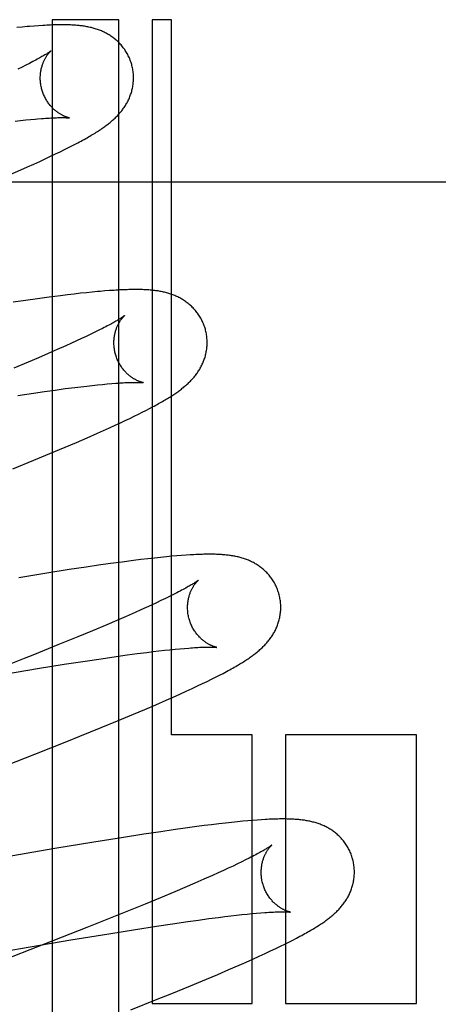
# Model space of a CAD drawing. Header units: inches. Extents: x 0 to 212, y 0 to 138.
# Tile 57 of 100: x 60.0942 to 60.184, y 52.5874 to 52.7986. Entities that reach past the tile are written whole.
import ezdxf

# ---------------------------------------------------------------- set-up
doc = ezdxf.new("R2010")
doc.units = ezdxf.units.IN
doc.header["$LTSCALE"] = 11.6875
doc.header["$MEASUREMENT"] = 0
doc.linetypes.add('HIDDEN', pattern=[0.2, 0.1, -0.1])
doc.layers.add('DEFAULT_2', color=8, linetype='HIDDEN')

msp = doc.modelspace()

# ---------------------------------------------------------------- linework, layer by layer
at = {"layer": 'DEFAULT_2', "color": 8, "linetype": 'HIDDEN'}
for p, q in [((60.10117, 52.79862), (60.10117, 52.42976)), ((60.11546, 52.79862), (60.10117, 52.79862)), ((60.11546, 52.4145), (60.11546, 52.79862)), ((60.1226, 52.79862), (60.1226, 52.58757)), ((60.12674, 52.79862), (60.1226, 52.79862)), ((60.12674, 52.64517), (60.12674, 52.79862)), ((60.09472, 52.79704), (60.09356, 52.79693)), ((60.09732, 52.79726), (60.09632, 52.79718)), ((60.09825, 52.79733), (60.09732, 52.79726)), ((60.09472, 52.78846), (60.09383, 52.78803)), ((60.09554, 52.78887), (60.09472, 52.78846)), ((60.0963, 52.78925), (60.09554, 52.78887)), ((60.0932, 52.77687), (60.09437, 52.777)), ((60.09437, 52.777), (60.09548, 52.77712)), ((60.09548, 52.77712), (60.09653, 52.77722)), ((60.1038, 52.77074), (60.10467, 52.77118)), ((60.10467, 52.77118), (60.10549, 52.7716)), ((60.10549, 52.7716), (60.10627, 52.772)), ((60.09969, 52.76878), (60.10082, 52.76931)), ((60.10082, 52.76931), (60.10188, 52.76981)), ((60.10188, 52.76981), (60.10287, 52.77029)), ((60.10287, 52.77029), (60.1038, 52.77074)), ((60.09441, 52.7664), (60.09585, 52.76703)), ((60.09585, 52.76703), (60.09721, 52.76764)), ((60.09721, 52.76764), (60.09849, 52.76822)), ((60.09849, 52.76822), (60.09969, 52.76878)), ((60.09214, 52.76541), (60.09441, 52.7664)), ((59.90495, 52.76382), (60.40495, 52.76382)), ((60.10292, 52.7394), (60.10052, 52.73909)), ((60.10445, 52.73959), (60.10292, 52.7394)), ((60.10589, 52.73976), (60.10445, 52.73959)), ((60.10726, 52.73992), (60.10589, 52.73976)), ((60.10854, 52.74005), (60.10726, 52.73992)), ((60.10976, 52.74018), (60.10854, 52.74005)), ((60.11247, 52.74042), (60.11143, 52.74033)), ((60.11344, 52.7405), (60.11247, 52.74042)), ((60.09543, 52.73838), (60.09278, 52.738)), ((60.09801, 52.73875), (60.09543, 52.73838)), ((60.10052, 52.73909), (60.09801, 52.73875)), ((60.10943, 52.73114), (60.10848, 52.73069)), ((60.11032, 52.73157), (60.10943, 52.73114)), ((60.11115, 52.73199), (60.11032, 52.73157)), ((60.11193, 52.73238), (60.11115, 52.73199)), ((60.10528, 52.72921), (60.10411, 52.72868)), ((60.1064, 52.72972), (60.10528, 52.72921)), ((60.10747, 52.73021), (60.1064, 52.72972)), ((60.10848, 52.73069), (60.10747, 52.73021)), ((60.10029, 52.727), (60.09821, 52.7261)), ((60.10226, 52.72786), (60.10029, 52.727)), ((60.10411, 52.72868), (60.10226, 52.72786)), ((60.09602, 52.72518), (60.09295, 52.72389)), ((60.09821, 52.7261), (60.09602, 52.72518)), ((60.11089, 52.72029), (60.11197, 52.72039)), ((60.11197, 52.72039), (60.11298, 52.72049)), ((60.11298, 52.72049), (60.11394, 52.72057)), ((60.09382, 52.71803), (60.09715, 52.71852)), ((60.09715, 52.71852), (60.09953, 52.71886)), ((60.09953, 52.71886), (60.10181, 52.71918)), ((60.10181, 52.71918), (60.10397, 52.71947)), ((60.10397, 52.71947), (60.10602, 52.71973)), ((60.10602, 52.71973), (60.10732, 52.71989)), ((60.10732, 52.71989), (60.10857, 52.72003)), ((60.10857, 52.72003), (60.10976, 52.72017)), ((60.10976, 52.72017), (60.11089, 52.72029)), ((60.11877, 52.71355), (60.11965, 52.71398)), ((60.11965, 52.71398), (60.12048, 52.71439)), ((60.12048, 52.71439), (60.12126, 52.71479)), ((60.12126, 52.71479), (60.122, 52.71518)), ((60.122, 52.71518), (60.1227, 52.71555)), ((60.11467, 52.71161), (60.1158, 52.71213)), ((60.1158, 52.71213), (60.11685, 52.71263)), ((60.11685, 52.71263), (60.11784, 52.7131)), ((60.11784, 52.7131), (60.11877, 52.71355)), ((60.10869, 52.70894), (60.11085, 52.70989)), ((60.11085, 52.70989), (60.1122, 52.71049)), ((60.1122, 52.71049), (60.11347, 52.71107)), ((60.11347, 52.71107), (60.11467, 52.71161)), ((60.10398, 52.70693), (60.10638, 52.70795)), ((60.10638, 52.70795), (60.10869, 52.70894)), ((60.09721, 52.70412), (60.10066, 52.70554)), ((60.10066, 52.70554), (60.10398, 52.70693)), ((60.09271, 52.70229), (60.09721, 52.70412)), ((60.11619, 52.68228), (60.11368, 52.68194)), ((60.11863, 52.6826), (60.11619, 52.68228)), ((60.12018, 52.68279), (60.11863, 52.6826)), ((60.12168, 52.68297), (60.12018, 52.68279)), ((60.12309, 52.68313), (60.12168, 52.68297)), ((60.12442, 52.68327), (60.12309, 52.68313)), ((60.12567, 52.6834), (60.12442, 52.68327)), ((60.12684, 52.68351), (60.12567, 52.6834)), ((60.12793, 52.6836), (60.12684, 52.68351)), ((60.12893, 52.68368), (60.12793, 52.6836)), ((60.12987, 52.68375), (60.12893, 52.68368)), ((60.10478, 52.68064), (60.09999, 52.67989)), ((60.10845, 52.68119), (60.10478, 52.68064)), ((60.11111, 52.68158), (60.10845, 52.68119)), ((60.11368, 52.68194), (60.11111, 52.68158)), ((60.09999, 52.67989), (60.09399, 52.67892)), ((60.1245, 52.67401), (60.12351, 52.67354)), ((60.12544, 52.67446), (60.1245, 52.67401)), ((60.12633, 52.67489), (60.12544, 52.67446)), ((60.12715, 52.6753), (60.12633, 52.67489)), ((60.12791, 52.67569), (60.12715, 52.6753)), ((60.12018, 52.67201), (60.11896, 52.67147)), ((60.12134, 52.67254), (60.12018, 52.67201)), ((60.12245, 52.67305), (60.12134, 52.67254)), ((60.12351, 52.67354), (60.12245, 52.67305)), ((60.115, 52.66974), (60.11285, 52.66883)), ((60.11703, 52.67062), (60.115, 52.66974)), ((60.11896, 52.67147), (60.11703, 52.67062)), ((60.10983, 52.66755), (60.10664, 52.66623)), ((60.11285, 52.66883), (60.10983, 52.66755)), ((60.10664, 52.66623), (60.10241, 52.6645)), ((60.10241, 52.6645), (60.09703, 52.66233)), ((60.12407, 52.66321), (60.12528, 52.66334)), ((60.12528, 52.66334), (60.12643, 52.66347)), ((60.12643, 52.66347), (60.12752, 52.66358)), ((60.12752, 52.66358), (60.12855, 52.66368)), ((60.12855, 52.66368), (60.12952, 52.66376)), ((60.09516, 52.66159), (60.08739, 52.65852)), ((60.09703, 52.66233), (60.09516, 52.66159)), ((60.10825, 52.66103), (60.11167, 52.66154)), ((60.11167, 52.66154), (60.11491, 52.66201)), ((60.11491, 52.66201), (60.11721, 52.66234)), ((60.11721, 52.66234), (60.11941, 52.66263)), ((60.11941, 52.66263), (60.12148, 52.6629)), ((60.12148, 52.6629), (60.1228, 52.66306)), ((60.1228, 52.66306), (60.12407, 52.66321)), ((60.09095, 52.65824), (60.09802, 52.65941)), ((60.09802, 52.65941), (60.10375, 52.66033)), ((60.10375, 52.66033), (60.10825, 52.66103)), ((60.1344, 52.65668), (60.13533, 52.65714)), ((60.13533, 52.65714), (60.13621, 52.65757)), ((60.13621, 52.65757), (60.13703, 52.65799)), ((60.13703, 52.65799), (60.13781, 52.65839)), ((60.1299, 52.65456), (60.13116, 52.65514)), ((60.13116, 52.65514), (60.13232, 52.65569)), ((60.13232, 52.65569), (60.1334, 52.6562)), ((60.1334, 52.6562), (60.1344, 52.65668)), ((60.12562, 52.65265), (60.12709, 52.6533)), ((60.12709, 52.6533), (60.12853, 52.65394)), ((60.12853, 52.65394), (60.1299, 52.65456)), ((60.11858, 52.64964), (60.12101, 52.65067)), ((60.12101, 52.65067), (60.12336, 52.65167)), ((60.12336, 52.65167), (60.12562, 52.65265)), ((60.1152, 52.64823), (60.11858, 52.64964)), ((60.10712, 52.64494), (60.11169, 52.64679)), ((60.11169, 52.64679), (60.1152, 52.64823)), ((60.10428, 52.6438), (60.10712, 52.64494)), ((60.14402, 52.64517), (60.12674, 52.64517)), ((60.14402, 52.58757), (60.14402, 52.64517)), ((60.15117, 52.64517), (60.15117, 52.58757)), ((60.17928, 52.64517), (60.15117, 52.64517)), ((60.17928, 52.58757), (60.17928, 52.64517)), ((60.09741, 52.64107), (60.10428, 52.6438)), ((60.08602, 52.63661), (60.09741, 52.64107)), ((60.13215, 52.62551), (60.12967, 52.62518)), ((60.13376, 52.62572), (60.13215, 52.62551)), ((60.13534, 52.62592), (60.13376, 52.62572)), ((60.13687, 52.62611), (60.13534, 52.62592)), ((60.13831, 52.62627), (60.13687, 52.62611)), ((60.13965, 52.62642), (60.13831, 52.62627)), ((60.1409, 52.62655), (60.13965, 52.62642)), ((60.14206, 52.62666), (60.1409, 52.62655)), ((60.14314, 52.62676), (60.14206, 52.62666)), ((60.14416, 52.62685), (60.14314, 52.62676)), ((60.14512, 52.62692), (60.14416, 52.62685)), ((60.14602, 52.62698), (60.14512, 52.62692)), ((60.11605, 52.62314), (60.11008, 52.62218)), ((60.12081, 52.62388), (60.11605, 52.62314)), ((60.12446, 52.62443), (60.12081, 52.62388)), ((60.12711, 52.62482), (60.12446, 52.62443)), ((60.12967, 52.62518), (60.12711, 52.62482)), ((60.11008, 52.62218), (60.10172, 52.62079)), ((60.10172, 52.62079), (60.05101, 52.61198)), ((60.13995, 52.61705), (60.13894, 52.61658)), ((60.14091, 52.61751), (60.13995, 52.61705)), ((60.14181, 52.61795), (60.14091, 52.61751)), ((60.14265, 52.61836), (60.14181, 52.61795)), ((60.14343, 52.61875), (60.14265, 52.61836)), ((60.13557, 52.61504), (60.1337, 52.61422)), ((60.13675, 52.61557), (60.13557, 52.61504)), ((60.13787, 52.61608), (60.13675, 52.61557)), ((60.13894, 52.61658), (60.13787, 52.61608)), ((60.13173, 52.61335), (60.12964, 52.61246)), ((60.1337, 52.61422), (60.13173, 52.61335)), ((60.12745, 52.61153), (60.12437, 52.61024)), ((60.12964, 52.61246), (60.12745, 52.61153)), ((60.12112, 52.6089), (60.11684, 52.60716)), ((60.12437, 52.61024), (60.12112, 52.6089)), ((60.11506, 52.60644), (60.10856, 52.60385)), ((60.11684, 52.60716), (60.11506, 52.60644)), ((60.13819, 52.60622), (60.13946, 52.60637)), ((60.13946, 52.60637), (60.14069, 52.60651)), ((60.14069, 52.60651), (60.14185, 52.60664)), ((60.14185, 52.60664), (60.14296, 52.60675)), ((60.14296, 52.60675), (60.14401, 52.60685)), ((60.14401, 52.60685), (60.145, 52.60694)), ((60.145, 52.60694), (60.14593, 52.60702)), ((60.11903, 52.60346), (60.12355, 52.60416)), ((60.12355, 52.60416), (60.12698, 52.60468)), ((60.12698, 52.60468), (60.13023, 52.60516)), ((60.13023, 52.60516), (60.13255, 52.60548)), ((60.13255, 52.60548), (60.13476, 52.60578)), ((60.13476, 52.60578), (60.13686, 52.60605)), ((60.13686, 52.60605), (60.13819, 52.60622)), ((60.10856, 52.60385), (60.09967, 52.60035)), ((60.10518, 52.60119), (60.1133, 52.60254)), ((60.1133, 52.60254), (60.11903, 52.60346)), ((60.09967, 52.60035), (60.08599, 52.59502)), ((60.0944, 52.59935), (60.10518, 52.60119)), ((60.15012, 52.59985), (60.15106, 52.60032)), ((60.15106, 52.60032), (60.15195, 52.60076)), ((60.15195, 52.60076), (60.15278, 52.60118)), ((60.15278, 52.60118), (60.15357, 52.60159)), ((60.03951, 52.58982), (60.0944, 52.59935)), ((60.14557, 52.59772), (60.14684, 52.5983)), ((60.14684, 52.5983), (60.14801, 52.59885)), ((60.14801, 52.59885), (60.1491, 52.59936)), ((60.1491, 52.59936), (60.15012, 52.59985)), ((60.13902, 52.59483), (60.14129, 52.59581)), ((60.14129, 52.59581), (60.14277, 52.59646)), ((60.14277, 52.59646), (60.14421, 52.5971)), ((60.14421, 52.5971), (60.14557, 52.59772)), ((60.13424, 52.59279), (60.13667, 52.59382)), ((60.13667, 52.59382), (60.13902, 52.59483)), ((60.13086, 52.59139), (60.13424, 52.59279)), ((60.1237, 52.58847), (60.12645, 52.58958)), ((60.12645, 52.58958), (60.13086, 52.59139)), ((60.118, 52.58618), (60.1237, 52.58847)), ((60.1226, 52.58757), (60.14402, 52.58757)), ((60.15117, 52.58757), (60.17928, 52.58757))]:
    msp.add_line(p, q, dxfattribs=at)
for points in [[(60.09632, 52.79718), (60.09581, 52.79714), (60.09472, 52.79704)], [(60.11822, 52.789), (60.11816, 52.78921), (60.11808, 52.78946), (60.11799, 52.7897), (60.11791, 52.78995), (60.11781, 52.79019), (60.11771, 52.79043), (60.1176, 52.79066), (60.11749, 52.79089), (60.11737, 52.79112), (60.11725, 52.79135), (60.11712, 52.79157), (60.11699, 52.79179), (60.11685, 52.792), (60.11671, 52.79221), (60.11656, 52.79242), (60.11641, 52.79262), (60.11626, 52.79282), (60.1161, 52.79301), (60.11594, 52.7932), (60.11577, 52.79339), (60.1156, 52.79357), (60.11543, 52.79374), (60.11526, 52.79391), (60.11508, 52.79407), (60.1149, 52.79423), (60.11472, 52.79439), (60.11453, 52.79454), (60.11435, 52.79469), (60.11416, 52.79483), (60.11396, 52.79497), (60.11377, 52.7951), (60.11357, 52.79523), (60.11337, 52.79535), (60.11317, 52.79548), (60.11297, 52.79559), (60.11276, 52.79571), (60.11255, 52.79581), (60.11234, 52.79592), (60.11214, 52.79602), (60.11193, 52.79611), (60.11171, 52.7962), (60.1115, 52.79629), (60.11128, 52.79638), (60.11107, 52.79646), (60.11085, 52.79654), (60.11063, 52.79661), (60.1104, 52.79668), (60.11018, 52.79675), (60.10995, 52.79681), (60.10973, 52.79687), (60.1095, 52.79693), (60.10928, 52.79698), (60.10905, 52.79703), (60.10882, 52.79708), (60.10859, 52.79712), (60.10836, 52.79716), (60.10813, 52.7972), (60.10789, 52.79724), (60.10766, 52.79727), (60.10742, 52.7973), (60.10718, 52.79733), (60.10694, 52.79736), (60.1067, 52.79738), (60.10645, 52.7974), (60.10619, 52.79742), (60.10593, 52.79744), (60.10567, 52.79746), (60.1054, 52.79747), (60.10512, 52.79749), (60.10483, 52.7975), (60.10454, 52.79751), (60.10424, 52.79752), (60.10393, 52.79752), (60.10361, 52.79752), (60.10329, 52.79753), (60.10296, 52.79752), (60.10262, 52.79752), (60.10227, 52.79752), (60.10191, 52.79751), (60.10155, 52.7975), (60.10117, 52.79749), (60.10079, 52.79747), (60.10039, 52.79745), (60.09999, 52.79743), (60.09957, 52.79741), (60.09914, 52.79739), (60.09825, 52.79733)], [(60.1009, 52.79194), (60.10089, 52.79193), (60.10088, 52.79192), (60.10085, 52.7919), (60.10082, 52.79188), (60.10078, 52.79185), (60.10073, 52.79181), (60.10067, 52.79177), (60.1006, 52.79172), (60.10052, 52.79166), (60.10042, 52.79159), (60.10031, 52.79152), (60.10019, 52.79144), (60.10006, 52.79136), (60.09991, 52.79126), (60.09975, 52.79116), (60.09958, 52.79106), (60.09939, 52.79094), (60.09918, 52.79082), (60.09896, 52.79069), (60.09873, 52.79056), (60.09848, 52.79042), (60.09822, 52.79027), (60.09794, 52.79012), (60.09764, 52.78996), (60.09733, 52.78979), (60.097, 52.78962), (60.09666, 52.78944), (60.0963, 52.78925)], [(60.09895, 52.78364), (60.0989, 52.78384), (60.09884, 52.78407), (60.09879, 52.78431), (60.09875, 52.78454), (60.09871, 52.78478), (60.09868, 52.78501), (60.09865, 52.78525), (60.09863, 52.78548), (60.09862, 52.78571), (60.09861, 52.78594), (60.09861, 52.78617), (60.09862, 52.78639), (60.09863, 52.78662), (60.09864, 52.78684), (60.09866, 52.78705), (60.09869, 52.78726), (60.09872, 52.78747), (60.09875, 52.78768), (60.09879, 52.78788), (60.09883, 52.78808), (60.09888, 52.78827), (60.09893, 52.78845), (60.09898, 52.78863), (60.09903, 52.78881), (60.09909, 52.78898), (60.09914, 52.78914), (60.0992, 52.7893), (60.09926, 52.78945), (60.09933, 52.7896), (60.09939, 52.78975), (60.09946, 52.78989), (60.09952, 52.79002), (60.09959, 52.79015), (60.09965, 52.79028), (60.09972, 52.7904), (60.09979, 52.79051), (60.09985, 52.79062), (60.09992, 52.79073), (60.09998, 52.79083), (60.10005, 52.79093), (60.10011, 52.79102), (60.10017, 52.79111), (60.10024, 52.79119), (60.1003, 52.79127), (60.10036, 52.79135), (60.10041, 52.79142), (60.10047, 52.79149), (60.10052, 52.79155), (60.10057, 52.79161), (60.10062, 52.79166), (60.10067, 52.79171), (60.10071, 52.79176), (60.10075, 52.7918), (60.10079, 52.79183), (60.10082, 52.79186), (60.10084, 52.79189), (60.10087, 52.79191), (60.10088, 52.79192), (60.10089, 52.79193), (60.1009, 52.79194)], [(60.10627, 52.772), (60.10664, 52.7722), (60.107, 52.77239), (60.10735, 52.77258), (60.10769, 52.77276), (60.10803, 52.77295), (60.10835, 52.77313), (60.10866, 52.77331), (60.10896, 52.77348), (60.10926, 52.77365), (60.10955, 52.77382), (60.10983, 52.77399), (60.1101, 52.77415), (60.11036, 52.77431), (60.11062, 52.77447), (60.11087, 52.77463), (60.11111, 52.77479), (60.11134, 52.77494), (60.11157, 52.7751), (60.1118, 52.77525), (60.11201, 52.7754), (60.11222, 52.77555), (60.11243, 52.7757), (60.11263, 52.77584), (60.11283, 52.77599), (60.11303, 52.77614), (60.11322, 52.77629), (60.1134, 52.77644), (60.11359, 52.77659), (60.11377, 52.77674), (60.11395, 52.77689), (60.11413, 52.77705), (60.1143, 52.7772), (60.11448, 52.77736), (60.11465, 52.77752), (60.11481, 52.77768), (60.11498, 52.77785), (60.11514, 52.77802), (60.1153, 52.77819), (60.11546, 52.77836), (60.11562, 52.77854), (60.11577, 52.77871), (60.11592, 52.77889), (60.11607, 52.77907), (60.11621, 52.77926), (60.11635, 52.77944), (60.11648, 52.77963), (60.11661, 52.77982), (60.11674, 52.78002), (60.11687, 52.78021), (60.11699, 52.78041), (60.11711, 52.78062), (60.11722, 52.78082), (60.11734, 52.78103), (60.11744, 52.78124), (60.11755, 52.78146), (60.11764, 52.78167), (60.11774, 52.78189), (60.11783, 52.78211), (60.11791, 52.78233), (60.11799, 52.78256), (60.11807, 52.78278), (60.11814, 52.78302), (60.11821, 52.78325), (60.11827, 52.78348), (60.11833, 52.78372), (60.11838, 52.78396), (60.11843, 52.78421), (60.11847, 52.78445), (60.11851, 52.7847), (60.11854, 52.78495), (60.11856, 52.7852), (60.11858, 52.78546), (60.1186, 52.78571), (60.1186, 52.78597), (60.11861, 52.78622), (60.1186, 52.78648), (60.11859, 52.78674), (60.11857, 52.787), (60.11855, 52.78726), (60.11852, 52.78751), (60.11848, 52.78777), (60.11844, 52.78803), (60.11839, 52.78828), (60.11834, 52.78854), (60.11827, 52.78879), (60.11822, 52.789)], [(60.1049, 52.77754), (60.1049, 52.77754), (60.10489, 52.77754), (60.10488, 52.77755), (60.10485, 52.77755), (60.10482, 52.77756), (60.10479, 52.77757), (60.10475, 52.77758), (60.1047, 52.77759), (60.10464, 52.7776), (60.10458, 52.77762), (60.10452, 52.77764), (60.10445, 52.77766), (60.10437, 52.77768), (60.1043, 52.77771), (60.10421, 52.77774), (60.10413, 52.77777), (60.10404, 52.7778), (60.10394, 52.77784), (60.10385, 52.77788), (60.10375, 52.77793), (60.10364, 52.77797), (60.10354, 52.77802), (60.10343, 52.77808), (60.10332, 52.77813), (60.1032, 52.77819), (60.10309, 52.77826), (60.10297, 52.77833), (60.10285, 52.7784), (60.10273, 52.77848), (60.1026, 52.77856), (60.10247, 52.77864), (60.10234, 52.77874), (60.10221, 52.77883), (60.10208, 52.77893), (60.10195, 52.77904), (60.10181, 52.77915), (60.10168, 52.77926), (60.10154, 52.77939), (60.10141, 52.77951), (60.10127, 52.77965), (60.10113, 52.77979), (60.101, 52.77993), (60.10086, 52.78009), (60.10073, 52.78024), (60.10059, 52.78041), (60.10046, 52.78058), (60.10033, 52.78075), (60.10021, 52.78093), (60.10008, 52.78112), (60.09996, 52.78131), (60.09985, 52.7815), (60.09974, 52.7817), (60.09963, 52.78191), (60.09952, 52.78212), (60.09942, 52.78233), (60.09933, 52.78254), (60.09924, 52.78276), (60.09916, 52.78299), (60.09908, 52.78321), (60.09901, 52.78344), (60.09895, 52.78364)], [(60.09653, 52.77722), (60.09753, 52.77731), (60.098, 52.77735)], [(60.098, 52.77735), (60.0989, 52.77742), (60.09933, 52.77745), (60.09974, 52.77748), (60.10014, 52.77751), (60.10052, 52.77753), (60.10088, 52.77755), (60.10121, 52.77756), (60.10153, 52.77758), (60.10183, 52.77759), (60.10211, 52.7776), (60.10238, 52.77761), (60.10263, 52.77761), (60.10287, 52.77761), (60.10309, 52.77762), (60.1033, 52.77762), (60.10349, 52.77761), (60.10367, 52.77761), (60.10384, 52.77761), (60.10399, 52.77761), (60.10413, 52.7776), (60.10426, 52.77759), (60.10437, 52.77759), (60.10448, 52.77758), (60.10457, 52.77758), (60.10465, 52.77757), (60.10471, 52.77756), (60.10477, 52.77756), (60.10481, 52.77755), (60.10485, 52.77755), (60.10488, 52.77755), (60.10489, 52.77754), (60.1049, 52.77754)], [(60.11143, 52.74033), (60.11089, 52.74029), (60.10976, 52.74018)], [(60.13401, 52.73221), (60.13395, 52.73242), (60.13387, 52.73267), (60.13378, 52.73292), (60.13369, 52.73316), (60.1336, 52.7334), (60.1335, 52.73364), (60.13339, 52.73387), (60.13328, 52.73411), (60.13316, 52.73434), (60.13304, 52.73456), (60.13291, 52.73479), (60.13277, 52.73501), (60.13264, 52.73522), (60.13249, 52.73543), (60.13235, 52.73564), (60.1322, 52.73584), (60.13204, 52.73604), (60.13188, 52.73623), (60.13172, 52.73642), (60.13155, 52.7366), (60.13138, 52.73678), (60.13121, 52.73696), (60.13104, 52.73713), (60.13086, 52.73729), (60.13068, 52.73745), (60.13049, 52.73761), (60.13031, 52.73776), (60.13012, 52.73791), (60.12993, 52.73805), (60.12974, 52.73819), (60.12954, 52.73832), (60.12935, 52.73845), (60.12914, 52.73857), (60.12894, 52.7387), (60.12874, 52.73881), (60.12853, 52.73893), (60.12832, 52.73903), (60.12811, 52.73914), (60.1279, 52.73924), (60.12769, 52.73933), (60.12748, 52.73942), (60.12727, 52.73951), (60.12705, 52.7396), (60.12683, 52.73968), (60.12661, 52.73975), (60.12639, 52.73983), (60.12616, 52.7399), (60.12594, 52.73996), (60.12571, 52.74003), (60.12549, 52.74009), (60.12526, 52.74014), (60.12503, 52.7402), (60.1248, 52.74025), (60.12457, 52.74029), (60.12434, 52.74034), (60.12411, 52.74038), (60.12387, 52.74042), (60.12364, 52.74045), (60.1234, 52.74048), (60.12316, 52.74052), (60.12292, 52.74054), (60.12267, 52.74057), (60.12242, 52.7406), (60.12217, 52.74062), (60.12191, 52.74064), (60.12165, 52.74066), (60.12138, 52.74067), (60.12111, 52.74069), (60.12082, 52.7407), (60.12054, 52.74071), (60.12024, 52.74072), (60.11994, 52.74073), (60.11963, 52.74073), (60.11931, 52.74073), (60.11898, 52.74073), (60.11865, 52.74073), (60.11831, 52.74073), (60.11796, 52.74072), (60.1176, 52.74071), (60.11723, 52.7407), (60.11685, 52.74069), (60.11646, 52.74067), (60.11606, 52.74066), (60.11566, 52.74064), (60.11524, 52.74061), (60.11481, 52.74059), (60.11436, 52.74056), (60.11344, 52.7405)], [(60.11669, 52.73515), (60.11668, 52.73514), (60.11667, 52.73513), (60.11665, 52.73512), (60.11662, 52.73509), (60.11659, 52.73507), (60.11654, 52.73503), (60.11649, 52.73499), (60.11642, 52.73495), (60.11635, 52.7349), (60.11627, 52.73484), (60.11617, 52.73477), (60.11607, 52.7347), (60.11595, 52.73463), (60.11582, 52.73455), (60.11568, 52.73446), (60.11553, 52.73436), (60.11537, 52.73426), (60.11519, 52.73416), (60.115, 52.73405), (60.1148, 52.73393), (60.11458, 52.73381), (60.11436, 52.73368), (60.11411, 52.73354), (60.11385, 52.7334), (60.11358, 52.73325), (60.11329, 52.73309), (60.11297, 52.73292), (60.11264, 52.73275), (60.11229, 52.73257), (60.11193, 52.73238)], [(60.11474, 52.72685), (60.11469, 52.72705), (60.11463, 52.72728), (60.11458, 52.72752), (60.11454, 52.72775), (60.1145, 52.72798), (60.11447, 52.72822), (60.11444, 52.72845), (60.11443, 52.72868), (60.11441, 52.72891), (60.11441, 52.72914), (60.1144, 52.72937), (60.11441, 52.7296), (60.11442, 52.72982), (60.11443, 52.73004), (60.11445, 52.73025), (60.11448, 52.73047), (60.11451, 52.73067), (60.11454, 52.73088), (60.11458, 52.73108), (60.11462, 52.73128), (60.11467, 52.73147), (60.11471, 52.73165), (60.11476, 52.73183), (60.11482, 52.73201), (60.11487, 52.73217), (60.11493, 52.73234), (60.11499, 52.7325), (60.11505, 52.73265), (60.11511, 52.7328), (60.11518, 52.73295), (60.11524, 52.73309), (60.11531, 52.73322), (60.11537, 52.73335), (60.11544, 52.73348), (60.1155, 52.7336), (60.11557, 52.73371), (60.11564, 52.73382), (60.1157, 52.73393), (60.11577, 52.73403), (60.11583, 52.73413), (60.1159, 52.73422), (60.11596, 52.73431), (60.11602, 52.73439), (60.11608, 52.73447), (60.11614, 52.73455), (60.1162, 52.73462), (60.11625, 52.73469), (60.11631, 52.73475), (60.11636, 52.73481), (60.11641, 52.73487), (60.11645, 52.73492), (60.1165, 52.73496), (60.11654, 52.735), (60.11657, 52.73504), (60.1166, 52.73507), (60.11663, 52.73509), (60.11665, 52.73511), (60.11667, 52.73513), (60.11668, 52.73514), (60.11669, 52.73515)], [(60.1227, 52.71555), (60.12304, 52.71573), (60.12336, 52.71591), (60.12368, 52.71608), (60.12398, 52.71625), (60.12428, 52.71642), (60.12457, 52.71658), (60.12485, 52.71674), (60.12512, 52.7169), (60.12539, 52.71706), (60.12564, 52.71721), (60.12589, 52.71736), (60.12614, 52.71752), (60.12638, 52.71766), (60.12661, 52.71781), (60.12684, 52.71796), (60.12706, 52.7181), (60.12727, 52.71825), (60.12749, 52.71839), (60.1277, 52.71853), (60.1279, 52.71867), (60.1281, 52.71882), (60.1283, 52.71896), (60.12849, 52.7191), (60.12868, 52.71925), (60.12887, 52.71939), (60.12906, 52.71954), (60.12924, 52.71968), (60.12942, 52.71983), (60.1296, 52.71998), (60.12978, 52.72013), (60.12996, 52.72029), (60.13013, 52.72044), (60.1303, 52.7206), (60.13047, 52.72076), (60.13064, 52.72093), (60.13081, 52.72109), (60.13097, 52.72126), (60.13113, 52.72143), (60.13129, 52.7216), (60.13144, 52.72178), (60.13159, 52.72196), (60.13174, 52.72214), (60.13188, 52.72232), (60.13202, 52.7225), (60.13216, 52.72269), (60.1323, 52.72287), (60.13243, 52.72306), (60.13255, 52.72326), (60.13268, 52.72345), (60.1328, 52.72365), (60.13292, 52.72386), (60.13303, 52.72406), (60.13314, 52.72427), (60.13325, 52.72448), (60.13335, 52.72469), (60.13345, 52.72491), (60.13354, 52.72513), (60.13363, 52.72535), (60.13371, 52.72557), (60.13379, 52.72579), (60.13387, 52.72602), (60.13394, 52.72625), (60.13401, 52.72648), (60.13407, 52.72672), (60.13413, 52.72695), (60.13418, 52.72719), (60.13422, 52.72744), (60.13427, 52.72768), (60.1343, 52.72793), (60.13433, 52.72818), (60.13436, 52.72843), (60.13438, 52.72868), (60.13439, 52.72893), (60.1344, 52.72919), (60.1344, 52.72944), (60.13439, 52.7297), (60.13438, 52.72996), (60.13436, 52.73021), (60.13434, 52.73047), (60.13431, 52.73073), (60.13427, 52.73098), (60.13423, 52.73124), (60.13418, 52.73149), (60.13413, 52.73175), (60.13406, 52.732), (60.13401, 52.73221)], [(60.12069, 52.72075), (60.12068, 52.72075), (60.12067, 52.72076), (60.12065, 52.72076), (60.12062, 52.72077), (60.12058, 52.72077), (60.12054, 52.72078), (60.12049, 52.7208), (60.12043, 52.72081), (60.12037, 52.72083), (60.12031, 52.72085), (60.12024, 52.72087), (60.12017, 52.72089), (60.12009, 52.72092), (60.12001, 52.72095), (60.11992, 52.72098), (60.11983, 52.72101), (60.11973, 52.72105), (60.11964, 52.72109), (60.11954, 52.72113), (60.11944, 52.72118), (60.11933, 52.72123), (60.11922, 52.72128), (60.11911, 52.72134), (60.119, 52.7214), (60.11888, 52.72147), (60.11876, 52.72153), (60.11864, 52.72161), (60.11852, 52.72168), (60.11839, 52.72177), (60.11827, 52.72185), (60.11814, 52.72194), (60.11801, 52.72204), (60.11787, 52.72214), (60.11774, 52.72225), (60.11761, 52.72236), (60.11747, 52.72247), (60.11734, 52.72259), (60.1172, 52.72272), (60.11706, 52.72286), (60.11693, 52.723), (60.11679, 52.72314), (60.11665, 52.72329), (60.11652, 52.72345), (60.11639, 52.72362), (60.11625, 52.72379), (60.11613, 52.72396), (60.116, 52.72414), (60.11588, 52.72433), (60.11576, 52.72452), (60.11564, 52.72471), (60.11553, 52.72491), (60.11542, 52.72512), (60.11531, 52.72532), (60.11521, 52.72554), (60.11512, 52.72575), (60.11503, 52.72597), (60.11495, 52.7262), (60.11487, 52.72642), (60.1148, 52.72665), (60.11474, 52.72685)], [(60.11394, 52.72057), (60.11483, 52.72064), (60.11525, 52.72067), (60.11566, 52.7207), (60.11605, 52.72072), (60.11642, 52.72074), (60.11678, 52.72076), (60.11712, 52.72078), (60.11744, 52.72079), (60.11775, 52.7208), (60.11804, 52.72081), (60.11832, 52.72082), (60.11858, 52.72082), (60.11882, 52.72082), (60.11904, 52.72082), (60.11925, 52.72082), (60.11944, 52.72082), (60.11962, 52.72082), (60.11978, 52.72081), (60.11992, 52.72081), (60.12005, 52.7208), (60.12016, 52.7208), (60.12027, 52.72079), (60.12036, 52.72079), (60.12044, 52.72078), (60.1205, 52.72077), (60.12056, 52.72077), (60.1206, 52.72076), (60.12064, 52.72076), (60.12067, 52.72076), (60.12068, 52.72075), (60.12069, 52.72075)], [(60.1498, 52.67542), (60.14974, 52.67563), (60.14966, 52.67588), (60.14958, 52.67613), (60.14948, 52.67637), (60.14939, 52.67661), (60.14929, 52.67685), (60.14918, 52.67709), (60.14907, 52.67732), (60.14895, 52.67755), (60.14883, 52.67778), (60.1487, 52.678), (60.14856, 52.67822), (60.14842, 52.67843), (60.14828, 52.67864), (60.14813, 52.67885), (60.14798, 52.67905), (60.14783, 52.67925), (60.14767, 52.67945), (60.1475, 52.67964), (60.14734, 52.67982), (60.14717, 52.68), (60.147, 52.68017), (60.14682, 52.68034), (60.14664, 52.68051), (60.14646, 52.68067), (60.14628, 52.68082), (60.14609, 52.68097), (60.1459, 52.68112), (60.14571, 52.68126), (60.14552, 52.6814), (60.14532, 52.68153), (60.14513, 52.68166), (60.14492, 52.68179), (60.14472, 52.68191), (60.14452, 52.68203), (60.14431, 52.68214), (60.1441, 52.68225), (60.14389, 52.68235), (60.14368, 52.68245), (60.14347, 52.68255), (60.14326, 52.68264), (60.14304, 52.68273), (60.14282, 52.68281), (60.14261, 52.68289), (60.14239, 52.68297), (60.14216, 52.68304), (60.14194, 52.68311), (60.14171, 52.68318), (60.14149, 52.68324), (60.14126, 52.6833), (60.14103, 52.68336), (60.1408, 52.68341), (60.14057, 52.68346), (60.14034, 52.6835), (60.14011, 52.68355), (60.13988, 52.68359), (60.13965, 52.68363), (60.13942, 52.68366), (60.13918, 52.68369), (60.13894, 52.68373), (60.1387, 52.68375), (60.13846, 52.68378), (60.13822, 52.6838), (60.13797, 52.68383), (60.13772, 52.68385), (60.13747, 52.68386), (60.13722, 52.68388), (60.13696, 52.68389), (60.13669, 52.68391), (60.13642, 52.68392), (60.13615, 52.68393), (60.13587, 52.68393), (60.13558, 52.68394), (60.13529, 52.68394), (60.13499, 52.68394), (60.13468, 52.68394), (60.13437, 52.68394), (60.13405, 52.68394), (60.13372, 52.68393), (60.13339, 52.68392), (60.13304, 52.68391), (60.13268, 52.6839), (60.13232, 52.68389), (60.13194, 52.68387), (60.13155, 52.68385), (60.13115, 52.68383), (60.13074, 52.68381), (60.12987, 52.68375)], [(60.13248, 52.67835), (60.13247, 52.67835), (60.13246, 52.67834), (60.13243, 52.67832), (60.1324, 52.67829), (60.13236, 52.67826), (60.13231, 52.67823), (60.13225, 52.67818), (60.13218, 52.67813), (60.1321, 52.67808), (60.13201, 52.67801), (60.1319, 52.67794), (60.13178, 52.67787), (60.13165, 52.67778), (60.13151, 52.67769), (60.13135, 52.67759), (60.13118, 52.67749), (60.13099, 52.67737), (60.13079, 52.67725), (60.13057, 52.67712), (60.13033, 52.67699), (60.13008, 52.67685), (60.12982, 52.6767), (60.12954, 52.67655), (60.12925, 52.67639), (60.12893, 52.67622), (60.12861, 52.67605), (60.12827, 52.67587), (60.12791, 52.67569)], [(60.13053, 52.67006), (60.13048, 52.67026), (60.13042, 52.67049), (60.13037, 52.67073), (60.13033, 52.67096), (60.13029, 52.6712), (60.13026, 52.67143), (60.13023, 52.67167), (60.13022, 52.6719), (60.1302, 52.67213), (60.1302, 52.67236), (60.1302, 52.67259), (60.1302, 52.67281), (60.13021, 52.67304), (60.13023, 52.67326), (60.13025, 52.67347), (60.13027, 52.67369), (60.1303, 52.6739), (60.13034, 52.6741), (60.13037, 52.6743), (60.13042, 52.6745), (60.13046, 52.67469), (60.13051, 52.67488), (60.13056, 52.67506), (60.13061, 52.67523), (60.13067, 52.6754), (60.13073, 52.67556), (60.13079, 52.67572), (60.13085, 52.67588), (60.13091, 52.67603), (60.13098, 52.67617), (60.13104, 52.67631), (60.13111, 52.67645), (60.13117, 52.67658), (60.13124, 52.6767), (60.1313, 52.67682), (60.13137, 52.67694), (60.13144, 52.67705), (60.1315, 52.67715), (60.13157, 52.67725), (60.13163, 52.67735), (60.1317, 52.67744), (60.13176, 52.67753), (60.13182, 52.67762), (60.13188, 52.6777), (60.13194, 52.67777), (60.132, 52.67784), (60.13206, 52.67791), (60.13211, 52.67797), (60.13216, 52.67803), (60.13221, 52.67809), (60.13225, 52.67813), (60.1323, 52.67818), (60.13234, 52.67822), (60.13237, 52.67825), (60.1324, 52.67828), (60.13243, 52.67831), (60.13245, 52.67833), (60.13246, 52.67834), (60.13248, 52.67835), (60.13248, 52.67836)], [(60.13781, 52.65839), (60.13818, 52.65859), (60.13854, 52.65879), (60.1389, 52.65898), (60.13924, 52.65916), (60.13958, 52.65935), (60.1399, 52.65953), (60.14022, 52.65971), (60.14053, 52.65989), (60.14083, 52.66006), (60.14112, 52.66023), (60.1414, 52.6604), (60.14168, 52.66057), (60.14195, 52.66073), (60.14221, 52.6609), (60.14246, 52.66106), (60.1427, 52.66122), (60.14294, 52.66137), (60.14317, 52.66153), (60.1434, 52.66168), (60.14361, 52.66183), (60.14383, 52.66198), (60.14403, 52.66213), (60.14424, 52.66228), (60.14443, 52.66242), (60.14463, 52.66257), (60.14482, 52.66272), (60.14501, 52.66287), (60.14519, 52.66302), (60.14537, 52.66317), (60.14555, 52.66332), (60.14573, 52.66348), (60.1459, 52.66363), (60.14607, 52.66379), (60.14624, 52.66395), (60.14641, 52.66412), (60.14658, 52.66428), (60.14674, 52.66445), (60.1469, 52.66462), (60.14706, 52.66479), (60.14721, 52.66497), (60.14736, 52.66515), (60.14751, 52.66533), (60.14766, 52.66551), (60.1478, 52.66569), (60.14794, 52.66588), (60.14807, 52.66606), (60.1482, 52.66625), (60.14833, 52.66645), (60.14846, 52.66664), (60.14858, 52.66684), (60.1487, 52.66705), (60.14881, 52.66725), (60.14892, 52.66746), (60.14903, 52.66767), (60.14913, 52.66789), (60.14923, 52.6681), (60.14933, 52.66832), (60.14941, 52.66854), (60.1495, 52.66876), (60.14958, 52.66899), (60.14966, 52.66921), (60.14973, 52.66944), (60.14979, 52.66968), (60.14986, 52.66991), (60.14991, 52.67015), (60.14997, 52.67039), (60.15001, 52.67063), (60.15006, 52.67088), (60.15009, 52.67113), (60.15012, 52.67138), (60.15015, 52.67163), (60.15017, 52.67188), (60.15018, 52.67214), (60.15019, 52.67239), (60.15019, 52.67265), (60.15018, 52.6729), (60.15017, 52.67316), (60.15015, 52.67342), (60.15013, 52.67368), (60.1501, 52.67393), (60.15006, 52.67419), (60.15002, 52.67445), (60.14997, 52.6747), (60.14992, 52.67495), (60.14986, 52.67521), (60.1498, 52.67542)], [(60.13648, 52.66396), (60.13648, 52.66396), (60.13648, 52.66396), (60.13646, 52.66396), (60.13644, 52.66397), (60.13641, 52.66397), (60.13638, 52.66398), (60.13634, 52.66399), (60.13629, 52.664), (60.13624, 52.66402), (60.13618, 52.66403), (60.13611, 52.66405), (60.13605, 52.66407), (60.13597, 52.6641), (60.13589, 52.66412), (60.13581, 52.66415), (60.13573, 52.66418), (60.13564, 52.66422), (60.13554, 52.66425), (60.13544, 52.66429), (60.13535, 52.66434), (60.13524, 52.66438), (60.13514, 52.66443), (60.13503, 52.66449), (60.13492, 52.66454), (60.1348, 52.6646), (60.13469, 52.66467), (60.13457, 52.66473), (60.13445, 52.66481), (60.13433, 52.66488), (60.1342, 52.66496), (60.13407, 52.66505), (60.13394, 52.66514), (60.13381, 52.66524), (60.13368, 52.66534), (60.13354, 52.66544), (60.13341, 52.66555), (60.13328, 52.66567), (60.13314, 52.66579), (60.133, 52.66592), (60.13287, 52.66605), (60.13273, 52.66619), (60.13259, 52.66634), (60.13245, 52.66649), (60.13232, 52.66665), (60.13218, 52.66681), (60.13205, 52.66698), (60.13192, 52.66716), (60.1318, 52.66734), (60.13167, 52.66753), (60.13155, 52.66772), (60.13143, 52.66791), (60.13132, 52.66811), (60.13121, 52.66832), (60.13111, 52.66853), (60.13101, 52.66874), (60.13091, 52.66896), (60.13082, 52.66918), (60.13074, 52.6694), (60.13066, 52.66963), (60.13059, 52.66986), (60.13053, 52.67006)], [(60.12952, 52.66376), (60.13044, 52.66383), (60.13087, 52.66387), (60.13129, 52.6639), (60.13168, 52.66392), (60.13206, 52.66394), (60.13241, 52.66396), (60.13275, 52.66398), (60.13307, 52.66399), (60.13336, 52.664), (60.13365, 52.66401), (60.13391, 52.66402), (60.13416, 52.66403), (60.1344, 52.66403), (60.13462, 52.66403), (60.13483, 52.66403), (60.13503, 52.66403), (60.13521, 52.66403), (60.13538, 52.66403), (60.13554, 52.66402), (60.13568, 52.66402), (60.13581, 52.66401), (60.13593, 52.66401), (60.13603, 52.664), (60.13613, 52.664), (60.13621, 52.66399), (60.13628, 52.66398), (60.13634, 52.66398), (60.13638, 52.66397), (60.13642, 52.66397), (60.13645, 52.66397), (60.13647, 52.66396), (60.13648, 52.66396)], [(60.16559, 52.61863), (60.16553, 52.61884), (60.16545, 52.61909), (60.16537, 52.61933), (60.16528, 52.61958), (60.16518, 52.61982), (60.16508, 52.62005), (60.16497, 52.62029), (60.16486, 52.62052), (60.16474, 52.62075), (60.16462, 52.62098), (60.16449, 52.6212), (60.16436, 52.62142), (60.16422, 52.62163), (60.16408, 52.62184), (60.16393, 52.62205), (60.16378, 52.62225), (60.16363, 52.62245), (60.16347, 52.62264), (60.16331, 52.62283), (60.16314, 52.62302), (60.16297, 52.6232), (60.1628, 52.62337), (60.16262, 52.62354), (60.16245, 52.62371), (60.16227, 52.62386), (60.16208, 52.62402), (60.1619, 52.62417), (60.16171, 52.62432), (60.16152, 52.62446), (60.16133, 52.6246), (60.16114, 52.62473), (60.16094, 52.62486), (60.16074, 52.62499), (60.16053, 52.62511), (60.16033, 52.62522), (60.16012, 52.62534), (60.15992, 52.62545), (60.15971, 52.62555), (60.1595, 52.62565), (60.15929, 52.62574), (60.15908, 52.62584), (60.15886, 52.62592), (60.15865, 52.62601), (60.15843, 52.62609), (60.15821, 52.62617), (60.15799, 52.62624), (60.15776, 52.62631), (60.15754, 52.62638), (60.15731, 52.62644), (60.15709, 52.6265), (60.15686, 52.62656), (60.15663, 52.62661), (60.1564, 52.62666), (60.15617, 52.62671), (60.15594, 52.62675), (60.15571, 52.62679), (60.15548, 52.62683), (60.15524, 52.62687), (60.15501, 52.6269), (60.15477, 52.62693), (60.15452, 52.62696), (60.15428, 52.62699), (60.15403, 52.62701), (60.15378, 52.62703), (60.15352, 52.62705), (60.15326, 52.62707), (60.15299, 52.62709), (60.15272, 52.6271), (60.15244, 52.62712), (60.15215, 52.62713), (60.15186, 52.62714), (60.15156, 52.62714), (60.15125, 52.62715), (60.15093, 52.62715), (60.15061, 52.62715), (60.15028, 52.62715), (60.14994, 52.62715), (60.14959, 52.62714), (60.14923, 52.62713), (60.14886, 52.62712), (60.14849, 52.62711), (60.1481, 52.62709), (60.14771, 52.62708), (60.1473, 52.62706), (60.14689, 52.62704), (60.14602, 52.62698)], [(60.14827, 52.62156), (60.14826, 52.62156), (60.14825, 52.62155), (60.14823, 52.62153), (60.1482, 52.62151), (60.14817, 52.62148), (60.14812, 52.62145), (60.14807, 52.62141), (60.14801, 52.62137), (60.14794, 52.62132), (60.14785, 52.62126), (60.14776, 52.6212), (60.14766, 52.62113), (60.14755, 52.62106), (60.14742, 52.62098), (60.14729, 52.62089), (60.14714, 52.6208), (60.14697, 52.6207), (60.14679, 52.62059), (60.1466, 52.62048), (60.14639, 52.62035), (60.14617, 52.62023), (60.14593, 52.62009), (60.14567, 52.61995), (60.1454, 52.61979), (60.14511, 52.61964), (60.14481, 52.61947), (60.14448, 52.6193), (60.14415, 52.61913), (60.14379, 52.61894), (60.14343, 52.61875)], [(60.14632, 52.61327), (60.14627, 52.61347), (60.14621, 52.6137), (60.14616, 52.61393), (60.14612, 52.61417), (60.14608, 52.6144), (60.14605, 52.61463), (60.14603, 52.61487), (60.14601, 52.6151), (60.14599, 52.61533), (60.14599, 52.61556), (60.14599, 52.61579), (60.14599, 52.61601), (60.146, 52.61623), (60.14602, 52.61645), (60.14604, 52.61667), (60.14606, 52.61688), (60.14609, 52.61709), (60.14612, 52.6173), (60.14616, 52.6175), (60.1462, 52.61769), (60.14625, 52.61788), (60.1463, 52.61807), (60.14635, 52.61825), (60.1464, 52.61842), (60.14645, 52.61859), (60.14651, 52.61875), (60.14657, 52.61891), (60.14663, 52.61907), (60.14669, 52.61922), (60.14676, 52.61936), (60.14682, 52.6195), (60.14689, 52.61964), (60.14695, 52.61977), (60.14702, 52.61989), (60.14709, 52.62001), (60.14715, 52.62013), (60.14722, 52.62024), (60.14728, 52.62034), (60.14735, 52.62044), (60.14741, 52.62054), (60.14748, 52.62064), (60.14754, 52.62072), (60.1476, 52.62081), (60.14766, 52.62089), (60.14772, 52.62097), (60.14778, 52.62104), (60.14784, 52.62111), (60.14789, 52.62117), (60.14794, 52.62123), (60.14799, 52.62128), (60.14804, 52.62133), (60.14808, 52.62138), (60.14812, 52.62142), (60.14815, 52.62145), (60.14818, 52.62148), (60.14821, 52.62151), (60.14823, 52.62153), (60.14825, 52.62155), (60.14826, 52.62156), (60.14827, 52.62156)], [(60.15357, 52.60159), (60.15394, 52.60179), (60.15431, 52.60198), (60.15467, 52.60217), (60.15501, 52.60236), (60.15535, 52.60255), (60.15568, 52.60273), (60.156, 52.60291), (60.15631, 52.60309), (60.15661, 52.60327), (60.1569, 52.60344), (60.15719, 52.60361), (60.15747, 52.60378), (60.15773, 52.60394), (60.158, 52.60411), (60.15825, 52.60427), (60.1585, 52.60443), (60.15874, 52.60458), (60.15897, 52.60474), (60.15919, 52.60489), (60.15941, 52.60504), (60.15963, 52.60519), (60.15983, 52.60534), (60.16004, 52.60549), (60.16023, 52.60564), (60.16043, 52.60579), (60.16062, 52.60594), (60.1608, 52.60609), (60.16099, 52.60624), (60.16117, 52.60639), (60.16135, 52.60654), (60.16153, 52.60669), (60.1617, 52.60685), (60.16187, 52.60701), (60.16204, 52.60717), (60.16221, 52.60733), (60.16237, 52.6075), (60.16254, 52.60766), (60.1627, 52.60783), (60.16285, 52.60801), (60.16301, 52.60818), (60.16316, 52.60836), (60.16331, 52.60854), (60.16345, 52.60872), (60.1636, 52.6089), (60.16373, 52.60909), (60.16387, 52.60928), (60.164, 52.60947), (60.16413, 52.60966), (60.16425, 52.60986), (60.16437, 52.61006), (60.16449, 52.61026), (60.16461, 52.61047), (60.16472, 52.61068), (60.16482, 52.61089), (60.16493, 52.6111), (60.16502, 52.61132), (60.16512, 52.61153), (60.16521, 52.61175), (60.16529, 52.61197), (60.16537, 52.6122), (60.16545, 52.61243), (60.16552, 52.61266), (60.16559, 52.61289), (60.16565, 52.61312), (60.16571, 52.61336), (60.16576, 52.6136), (60.1658, 52.61385), (60.16585, 52.61409), (60.16588, 52.61434), (60.16591, 52.61459), (60.16594, 52.61484), (60.16596, 52.61509), (60.16597, 52.61535), (60.16598, 52.6156), (60.16598, 52.61586), (60.16597, 52.61611), (60.16596, 52.61637), (60.16594, 52.61663), (60.16592, 52.61689), (60.16589, 52.61714), (60.16585, 52.6174), (60.16581, 52.61766), (60.16576, 52.61791), (60.16571, 52.61816), (60.16565, 52.61842), (60.16559, 52.61863)], [(60.15227, 52.60717), (60.15227, 52.60717), (60.15227, 52.60717), (60.15225, 52.60717), (60.15223, 52.60718), (60.1522, 52.60718), (60.15216, 52.60719), (60.15212, 52.6072), (60.15207, 52.60721), (60.15202, 52.60723), (60.15196, 52.60724), (60.15189, 52.60726), (60.15182, 52.60728), (60.15175, 52.60731), (60.15167, 52.60733), (60.15159, 52.60736), (60.1515, 52.6074), (60.15141, 52.60743), (60.15132, 52.60747), (60.15122, 52.60751), (60.15112, 52.60755), (60.15102, 52.6076), (60.15091, 52.60765), (60.15081, 52.6077), (60.15069, 52.60776), (60.15058, 52.60782), (60.15047, 52.60788), (60.15035, 52.60795), (60.15023, 52.60802), (60.1501, 52.6081), (60.14998, 52.60818), (60.14985, 52.60827), (60.14972, 52.60836), (60.14959, 52.60846), (60.14946, 52.60856), (60.14932, 52.60866), (60.14919, 52.60877), (60.14906, 52.60889), (60.14892, 52.60901), (60.14878, 52.60914), (60.14865, 52.60927), (60.14851, 52.60941), (60.14837, 52.60956), (60.14824, 52.60971), (60.1481, 52.60987), (60.14797, 52.61003), (60.14784, 52.6102), (60.14771, 52.61038), (60.14758, 52.61056), (60.14746, 52.61074), (60.14734, 52.61093), (60.14722, 52.61113), (60.14711, 52.61133), (60.147, 52.61153), (60.1469, 52.61174), (60.1468, 52.61195), (60.1467, 52.61217), (60.14661, 52.61239), (60.14653, 52.61261), (60.14645, 52.61284), (60.14638, 52.61307), (60.14632, 52.61327)], [(60.14593, 52.60702), (60.1468, 52.60708), (60.14721, 52.60711), (60.1476, 52.60714), (60.14797, 52.60716), (60.14832, 52.60718), (60.14865, 52.60719), (60.14896, 52.60721), (60.14925, 52.60722), (60.14953, 52.60723), (60.14979, 52.60723), (60.15004, 52.60724), (60.15027, 52.60724), (60.15049, 52.60724), (60.15069, 52.60724), (60.15088, 52.60724), (60.15106, 52.60724), (60.15122, 52.60724), (60.15137, 52.60723), (60.15151, 52.60723), (60.15164, 52.60722), (60.15175, 52.60722), (60.15185, 52.60721), (60.15194, 52.6072), (60.15202, 52.6072), (60.15208, 52.60719), (60.15214, 52.60719), (60.15218, 52.60718), (60.15222, 52.60718), (60.15225, 52.60717), (60.15226, 52.60717), (60.15227, 52.60717)]]:
    msp.add_lwpolyline(points, dxfattribs=at)

doc.saveas('drawing.dxf')
